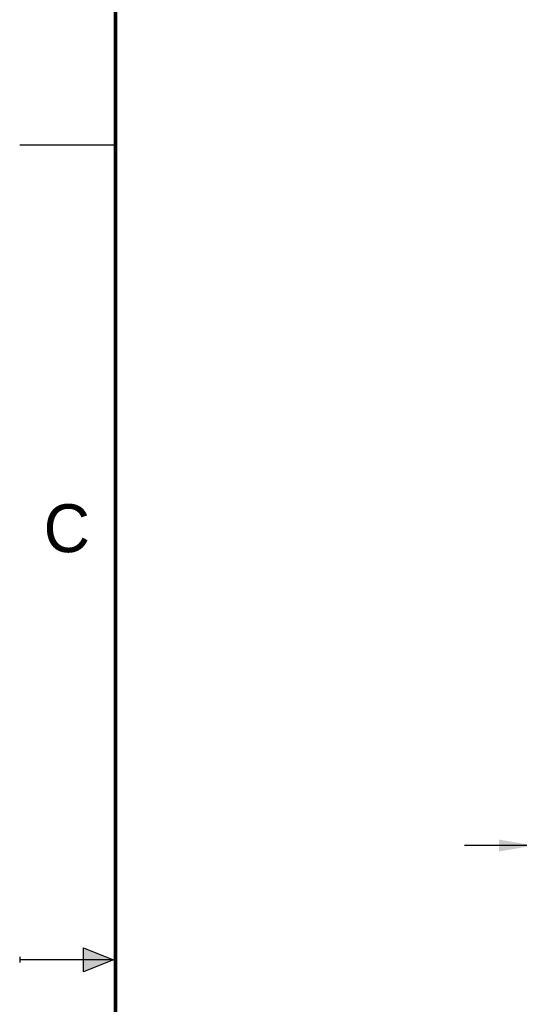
# Model space of a CAD drawing. Header units: inches. Extents: x 0 to 22, y 0 to 17.
# Tile 2 of 26: x 0 to 2.6, y 8.3 to 13.4. Entities that reach past the tile are written whole.
import ezdxf

# ---------------------------------------------------------------- set-up
doc = ezdxf.new("R2010")
doc.units = ezdxf.units.IN
doc.header["$LTSCALE"] = 1.21
doc.header["$MEASUREMENT"] = 0
doc.layers.get('0').update_dxf_attribs({"linetype": 'CONTINUOUS'})
doc.layers.add('DIMENSIONS', color=7, linetype='CONTINUOUS')
doc.styles.get("Standard").update_dxf_attribs({"font": 'txt', "width": 0.8})
doc.styles.add('TEXTSTYLE_2', font='txt')
doc.dimstyles.new('DIMSTYLE_1', dxfattribs={"dimtxt": 0.125, "dimasz": 0.18, "dimexe": 0.18, "dimexo": 0.0625, "dimgap": 0.09, "dimtad": 0, "dimtih": 1, "dimtoh": 1, "dimdec": 3, "dimzin": 4, "dimdsep": 46, "dimtxsty": 'STANDARD', "dimblk": '_FILLED', "dimblk1": '_FILLED', "dimblk2": '_FILLED', "dimcen": 0.09, "dimadec": 0, "dimazin": 0, "dimtp": 0.01, "dimtm": 0.01, "dimtfac": 1, "dimtdec": 3, "dimtofl": 0, "dimtmove": 0, "dimatfit": 3, "dimldrblk": '_FILLED', "dimfxl": 1, "dimtolj": 1, "dimtzin": 4, "dimarcsym": 0})

# ---------------------------------------------------------------- blocks, each defined once
blk = doc.blocks.new('_FILLED')
at = {"color": 0, "linetype": 'BYBLOCK'}
blk.add_solid([(0, 0), (-1, 0.174), (-1, -0.174)], dxfattribs=at)
blk = doc.blocks.new('*D8')
at = {"layer": 'DIMENSIONS', "color": 2, "linetype": 'CONTINUOUS'}
for p, q in [((2.6798, 10.0616), (2.6798, 8.9704)), ((3.5798, 10.0621), (3.5798, 8.9704)), ((2.6798, 9.0954), (2.3198, 9.0954)), ((3.5798, 9.0954), (3.9674, 9.0954))]:
    blk.add_line(p, q, dxfattribs=at)
at = {"layer": 'DIMENSIONS', "color": 2, "linetype": 'CONTINUOUS', "xscale": 0.18, "yscale": 0.18, "zscale": 0.18}
blk.add_blockref('_FILLED', (2.6798, 9.0954), dxfattribs=at)
at = {"layer": 'DIMENSIONS', "color": 2, "linetype": 'CONTINUOUS', "xscale": 0.18, "yscale": 0.18, "zscale": 0.18, "rotation": 180}
blk.add_blockref('_FILLED', (3.5798, 9.0954), dxfattribs=at)
at = {"layer": 'DIMENSIONS', "color": 2, "linetype": 'CONTINUOUS', "insert": (4.0299, 9.1579), "char_height": 0.125, "width": 1.225, "attachment_point": 1, "line_spacing_factor": 0.9}
blk.add_mtext('.900{\\Ftxt.shx;\\W1.000000;\\H0.125000; }[22.86]', dxfattribs=at)

msp = doc.modelspace()

# ---------------------------------------------------------------- hatches: boundary and pattern name
at = {"linetype": 'CONTINUOUS'}
msp.add_hatch(color=2, dxfattribs=at).paths.add_polyline_path([(0.3337, 8.5625), (0.49, 8.5), (0.3337, 8.4375)])

# ---------------------------------------------------------------- linework, layer by layer
at = {"color": 2, "linetype": 'CONTINUOUS'}
for p, q in [((0, 12.75), (0.5, 12.75)), ((0.3337, 8.4375), (0.3337, 8.5625)), ((0.3337, 8.5625), (0.49, 8.5)), ((0, 8.515), (0, 8.485)), ((0.49, 8.5), (0, 8.5)), ((0.49, 8.5), (0.3337, 8.4375))]:
    msp.add_line(p, q, dxfattribs=at)
at = {"color": 7, "linetype": 'CONTINUOUS', "const_width": 0.02}
msp.add_lwpolyline([(0.5, 16.5), (0.5, 0.5)], dxfattribs=at)

# ---------------------------------------------------------------- texts
at = {"color": 2, "linetype": 'CONTINUOUS', "insert": (0.125, 10.875), "char_height": 0.25, "width": 0.25, "attachment_point": 1, "line_spacing_factor": 0.9, "style": 'TEXTSTYLE_2'}
msp.add_mtext('C', dxfattribs=at)

# ---------------------------------------------------------------- dimensions: what is measured, and where the dimension line sits
at = {"layer": 'DIMENSIONS', "color": 2, "linetype": 'CONTINUOUS'}
dim = msp.add_linear_dim(base=(3.5798, 9.0954), p1=(2.6798, 10.0616), p2=(3.5798, 10.0621), dimstyle='DIMSTYLE_1', dxfattribs=at)
dim.commit()
dim.dimension.update_dxf_attribs({"geometry": '*D8', "text_midpoint": (4.6424, 9.0954), "dimtype": 160})

doc.saveas('drawing.dxf')
